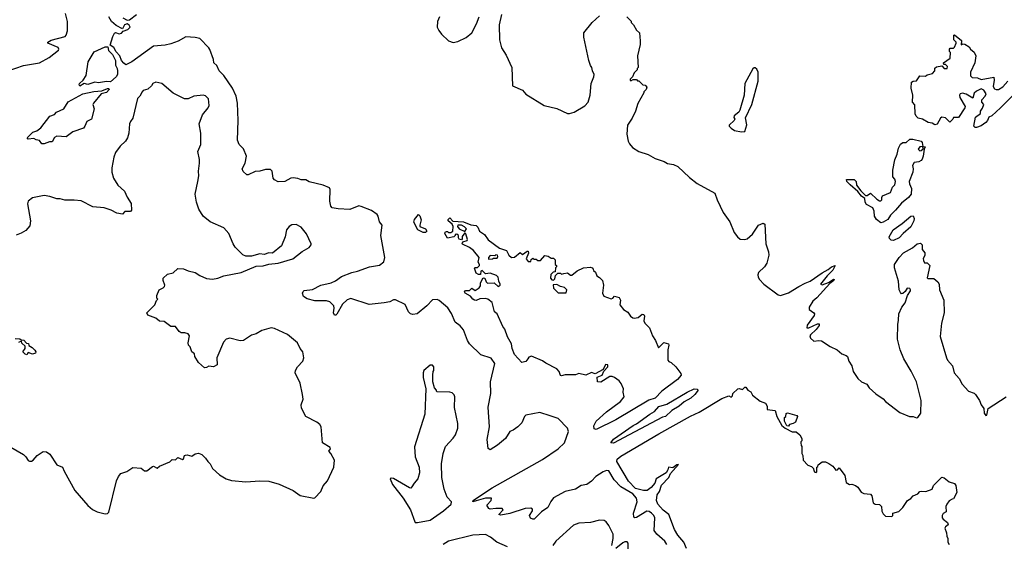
# Model space of a CAD drawing. Extents: x 2220333 to 2384341, y 721037 to 894043.
# Tile 167 of 256: x 2287012 to 2295557, y 802315 to 806870. Entities that reach past the tile are written whole.
import ezdxf

# ---------------------------------------------------------------- set-up
doc = ezdxf.new("R2010")
doc.units = 0

msp = doc.modelspace()

# ---------------------------------------------------------------- linework, layer by layer
at = {"layer": '0CON10XD'}
for points in [[(2286912.7, 806427.3), (2287045, 806472), (2287185, 806496.2), (2287268.8, 806541.2), (2287348.8, 806605), (2287352, 806615), (2287345, 806628.6), (2287256.7, 806665), (2287256.7, 806675), (2287285, 806691.9), (2287406.7, 806725), (2287416.7, 806735), (2287426.2, 806773.8), (2287426, 806855), (2287409.2, 806925)], [(2287906.1, 806886.1), (2287945, 806865.7), (2287965, 806867.5), (2288025, 806915.7)], [(2291194.3, 806915.7), (2291174.2, 806825), (2291177.5, 806695), (2291193.3, 806625), (2291235, 806562.5), (2291282.5, 806455), (2291290, 806295), (2291375, 806257.5), (2291405, 806222.5), (2291564.2, 806124.2), (2291675, 806098), (2291765, 806056.2), (2291785, 806056), (2291825, 806068), (2291918, 806122), (2291946.4, 806153.6), (2291961.9, 806215), (2291972, 806315), (2291995.8, 806375), (2291996.2, 806395), (2291982, 806425), (2291977.5, 806455), (2291965, 806472.5), (2291950, 806515), (2291906.8, 806716.8), (2291907.1, 806755), (2291981.2, 806845), (2292045, 806903.3)], [(2292627.9, 802315), (2292611.5, 802341.5), (2292542.6, 802402.6), (2292518.5, 802435), (2292524.2, 802545), (2292516.3, 802565), (2292495, 802586.6), (2292475, 802600.8), (2292455, 802603.8), (2292365, 802547.9), (2292350, 802545), (2292340.6, 802550.6), (2292339.7, 802585), (2292370.2, 802685), (2292365.6, 802715.6), (2292332.2, 802755), (2292229.6, 802815), (2292172.1, 802875), (2292125, 802952.2), (2292105, 802955.3), (2292075, 802945.8), (2292011.9, 802905), (2291975.3, 802864.7), (2291935, 802833.5), (2291885.3, 802824.7), (2291834.6, 802795.4), (2291745, 802774.6), (2291645, 802717.5), (2291622.6, 802687.4), (2291596, 802634), (2291542, 802598), (2291476.2, 802535), (2291465, 802532.5), (2291445, 802541.2), (2291436, 802565), (2291462, 802605), (2291461.2, 802621.2), (2291448.6, 802628.6), (2291397.5, 802625), (2291265, 802582.4), (2291187.5, 802567.5), (2291170, 802575), (2291207.5, 802615), (2291200, 802625), (2291145, 802627.5), (2291095, 802620), (2291082.5, 802625), (2291067.5, 802655), (2291102.5, 802695), (2291106.7, 802716.7), (2291055, 802716), (2290975, 802692.5), (2290945, 802684), (2290947.5, 802695), (2291018.6, 802745), (2291113.5, 802805), (2291548.1, 803051.9), (2291685.4, 803145), (2291738.8, 803195), (2291775.6, 803295), (2291767.5, 803325), (2291685, 803407.1), (2291615, 803432.2), (2291525, 803460), (2291405, 803437.1), (2291392.3, 803425), (2291368.9, 803371.1), (2291334, 803335), (2291295, 803307.1), (2291265.6, 803294.4), (2291228.6, 803235), (2291158.8, 803175), (2291095, 803136.7), (2291078, 803148), (2291068.6, 803225), (2291090, 803335), (2291078.1, 803505), (2291101.1, 803625), (2291098.6, 803725), (2291135.8, 803885.8), (2291105, 803931.2), (2291015, 803960), (2290915.8, 804055.8), (2290897.9, 804085), (2290865, 804178.6), (2290835, 804212.9), (2290790, 804245), (2290759.9, 804319.9), (2290728.6, 804368.6), (2290653, 804433), (2290635, 804440), (2290595, 804437.5), (2290544.4, 804385.6), (2290462.4, 804317.6), (2290425, 804309.2), (2290405, 804317.5), (2290387.5, 804335), (2290356.8, 804396.8), (2290275, 804437.1), (2290255, 804436.5), (2290225, 804421.9), (2290175, 804410.6), (2290045, 804398.6), (2289885, 804448.6), (2289855, 804437.5), (2289815, 804400), (2289765.4, 804314.6), (2289755, 804305.8), (2289745, 804306), (2289735.7, 804325), (2289742.5, 804365), (2289738, 804385), (2289705, 804421.2), (2289675, 804428.6), (2289575, 804430.6), (2289507.4, 804447.4), (2289475, 804467.5), (2289466.9, 804495), (2289471, 804509), (2289482.1, 804517.9), (2289552.4, 804527.6), (2289625, 804566.2), (2289715, 804586.8), (2289754.2, 804604.2), (2289805, 804640), (2289893.9, 804676.1), (2289945, 804686.7), (2290047.5, 804725), (2290135, 804740), (2290171.7, 804768.3), (2290180, 804805), (2290145.2, 804995), (2290158.5, 805085), (2290134.5, 805115), (2290124.4, 805165), (2290115, 805178.9), (2290065, 805212.5), (2289975, 805249.1), (2289955, 805252.5), (2289877.3, 805222.7), (2289775, 805227.2), (2289725, 805237.8), (2289712, 805252), (2289703.6, 805295), (2289705.4, 805395), (2289700.3, 805410.3), (2289645, 805432.5), (2289525, 805461.4), (2289495, 805479.2), (2289455, 805480), (2289425, 805491.2), (2289385, 805496), (2289365, 805494.2), (2289314, 805466), (2289255, 805463.3), (2289225, 805480), (2289213.3, 805495), (2289203.3, 805555), (2289188.3, 805568.3), (2289145, 805570), (2289095, 805554.3), (2289055, 805551.4), (2288995, 805522), (2288983, 805523), (2288950.7, 805550.7), (2288944, 805575), (2288968.8, 805625), (2288980, 805685), (2288955, 805750), (2288916.2, 805785), (2288902.9, 805825), (2288909.2, 805995), (2288903.8, 806145), (2288891.8, 806205), (2288857.9, 806275), (2288784.4, 806384.4), (2288743.9, 806425), (2288721.8, 806471.8), (2288696.2, 806495), (2288692.9, 806525), (2288662, 806612), (2288655, 806625.7), (2288575.3, 806705.3), (2288536.1, 806716.1), (2288455, 806721), (2288387.6, 806682.4), (2288325, 806661.1), (2288275, 806647.8), (2288175, 806640.9), (2287985, 806503.3), (2287935, 806479.2), (2287915, 806491.4), (2287895.4, 806515), (2287882.7, 806555), (2287850.7, 806590.7), (2287828.7, 806628.7), (2287798.3, 806648.3), (2287821.4, 806725), (2287836.1, 806753.9), (2287845, 806760), (2287875, 806747.1), (2287895, 806751.5), (2287909.5, 806770.5), (2287951.9, 806785), (2287971.5, 806805), (2287963, 806823), (2287945, 806833.3), (2287921.4, 806825), (2287905, 806790), (2287848.3, 806818.3), (2287808, 806855), (2287786.7, 806895)], [(2290656.2, 806895), (2290639.2, 806855), (2290636.2, 806805), (2290648.8, 806775), (2290672, 806745), (2290733.8, 806685), (2290775, 806671.4), (2290815, 806679.2), (2290886.7, 806715), (2290935, 806756.7), (2290976.7, 806833.3), (2291000, 806895)], [(2292280, 806895), (2292318.3, 806858.3), (2292320, 806845), (2292340, 806825), (2292365, 806780), (2292390, 806755), (2292398, 806685), (2292396.2, 806655), (2292372.5, 806555), (2292380, 806455), (2292370, 806445), (2292370, 806435), (2292345, 806410), (2292330, 806375), (2292310, 806355), (2292310, 806345), (2292315, 806340), (2292335, 806350), (2292365, 806350), (2292375, 806340), (2292385, 806340), (2292420, 806305), (2292440.7, 806300.7), (2292453.3, 806285), (2292447.5, 806265), (2292430, 806245), (2292430, 806235), (2292376.4, 806143.6), (2292356.7, 806075), (2292326.1, 806013.9), (2292286, 805955), (2292280, 805875), (2292291.9, 805815), (2292302.8, 805792.8), (2292331.1, 805761.1), (2292385, 805725.7), (2292465, 805700.8), (2292527.5, 805665), (2292605, 805638), (2292635, 805620.8), (2292685, 805612.5), (2292725, 805596.2), (2292825, 805498.8), (2292891.7, 805448.3), (2293043.3, 805365), (2293064, 805305), (2293116, 805195), (2293176, 805115), (2293212.7, 805022.7), (2293240, 804985), (2293265, 804963.3), (2293305, 804961.2), (2293325, 804968.8), (2293371.7, 805008.3), (2293425, 805086.2), (2293465, 805102.5), (2293480, 805095), (2293487.5, 804925), (2293510.8, 804855), (2293512.5, 804825), (2293495, 804756.7), (2293475, 804723.3), (2293423.3, 804675), (2293417.5, 804655), (2293420, 804635), (2293433.3, 804615), (2293471.2, 804575), (2293595, 804481.2), (2293615, 804476), (2293685, 804497.8), (2293772.5, 804555), (2293828.7, 804581.3)], [(2295303, 805933), (2295292.5, 805945), (2295307.5, 806025), (2295350, 806055), (2295350, 806075), (2295368.3, 806101.7), (2295380, 806135), (2295362.5, 806155), (2295362.5, 806175), (2295390, 806205), (2295398.8, 806225), (2295377.7, 806257.7), (2295355, 806268.8), (2295315, 806250), (2295295, 806232.5), (2295285, 806190), (2295225, 806224), (2295195, 806233.3), (2295175, 806227.5), (2295168.8, 806215), (2295171.2, 806195), (2295216.2, 806115), (2295213.8, 806105), (2295158.3, 806021.7), (2295115, 806020), (2295110, 806005), (2295085, 805980), (2295047.1, 806017.1), (2295015, 806023.3), (2295003.9, 806016.1), (2294975, 805962.5), (2294955, 805957.5), (2294931.7, 805971.7), (2294895, 805977.5), (2294847, 806007), (2294810, 806015), (2294791.7, 806031.7), (2294783.6, 806053.6), (2294781.7, 806131.7), (2294760, 806155), (2294762.5, 806215), (2294747.5, 806275), (2294751.7, 806328.3), (2294765, 806337.5), (2294795, 806340), (2294825, 806382.5), (2294871.7, 806378.3), (2294888.3, 806391.7), (2294935, 806402.5), (2294952.5, 806425), (2294955, 806450), (2294968.3, 806461.7), (2295015, 806470), (2295035, 806447.5), (2295060, 806445), (2295062.5, 806465), (2295045, 806480), (2295031.7, 806481.7), (2295030, 806495), (2295087.5, 806535), (2295090, 806585), (2295080, 806595), (2295082.5, 806615), (2295088.3, 806621.7), (2295116.7, 806623.3), (2295125, 806630), (2295140, 806665), (2295140, 806675), (2295120, 806695), (2295120, 806735), (2295125, 806737.5), (2295185, 806690), (2295181.7, 806651.7), (2295195, 806660), (2295215, 806657.5), (2295253, 806633), (2295262.5, 806615), (2295295, 806587.5), (2295310, 806555), (2295300, 806495), (2295262, 806415), (2295263.8, 806383.8), (2295278.3, 806368.3), (2295325, 806366.2), (2295355, 806351.2), (2295465, 806370), (2295470, 806345), (2295460.7, 806290.7), (2295470.7, 806270.7), (2295485, 806262.5), (2295505, 806262.5), (2295543.9, 806286.1), (2295587.5, 806335)], [(2287535, 806293.8), (2287528.6, 806305), (2287532.9, 806315), (2287564.3, 806345.7), (2287588.1, 806385), (2287607.1, 806502.9), (2287658.3, 806591.7), (2287755, 806634.7), (2287776.7, 806635), (2287783.5, 806603.5), (2287818.8, 806568.8), (2287845.3, 806515.3), (2287843.6, 806475), (2287859.6, 806445), (2287862.3, 806425), (2287860.4, 806395), (2287850.4, 806375), (2287799.4, 806330.6), (2287764.5, 806334.5), (2287695, 806321.6), (2287665, 806327.1), (2287605, 806308.6), (2287573, 806317), (2287535, 806293.8)], [(2293275, 805897.5), (2293305, 805900), (2293323.6, 805956.4), (2293310.7, 806019.3), (2293365, 806132.5), (2293420, 806335), (2293422, 806415), (2293410.5, 806440.5), (2293395, 806452.5), (2293385, 806452.5), (2293375, 806442.5), (2293306, 806315), (2293298.8, 806215), (2293262.5, 806085), (2293253, 806067), (2293212.5, 806035), (2293210.7, 806020.7), (2293217.5, 806005), (2293212.5, 805995), (2293170, 805955), (2293170, 805945), (2293187, 805927), (2293215, 805907.5), (2293275, 805897.5)], [(2286935, 803157.5), (2287046.7, 803095), (2287066.2, 803075), (2287085, 803042.5), (2287096.4, 803036.4), (2287115, 803036.7), (2287130, 803045), (2287165, 803086.2), (2287215, 803121.2), (2287245, 803118.8), (2287275, 803096.7), (2287335, 803004), (2287385, 802983.8), (2287399.5, 802949.5), (2287491.3, 802781.3), (2287605, 802652), (2287645, 802618), (2287685, 802596), (2287755, 802580), (2287775, 802583.8), (2287786.7, 802595), (2287853.9, 802866.1), (2287870, 802905), (2287889.5, 802930.5), (2287943.6, 802946.4), (2287995, 802983.3), (2288067, 802977), (2288095, 802953.3), (2288115, 802953.3), (2288165, 802990), (2288175, 802992.5), (2288205, 802977.5), (2288226.4, 802993.6), (2288315, 803032.5), (2288335, 803052.5), (2288365, 803050), (2288385, 803070), (2288425, 803052.5), (2288433, 803057), (2288443.3, 803085), (2288450.5, 803089.5), (2288465, 803092), (2288505, 803080), (2288535, 803101.2), (2288565, 803105.8), (2288592.5, 803095), (2288625, 803062.5), (2288644.1, 803034.1), (2288666.7, 803015), (2288684.2, 802974.2), (2288745, 802920), (2288803, 802883), (2288850.7, 802869.3), (2288975, 802858), (2289095, 802866), (2289175, 802863.3), (2289265, 802838.8), (2289385, 802782), (2289445, 802738.6), (2289565, 802716.7), (2289575, 802717.5), (2289625, 802772.5), (2289645, 802822.5), (2289684.1, 802865.9), (2289738.8, 802985), (2289743.3, 803045), (2289712.9, 803102.9), (2289693.8, 803125), (2289710, 803145), (2289707.5, 803155), (2289640, 803195), (2289630, 803335), (2289615.7, 803355.7), (2289590, 803375), (2289496.1, 803426.1), (2289458.3, 803498.3), (2289456.2, 803525), (2289471.2, 803575), (2289468, 803615), (2289447.1, 803715), (2289404.3, 803805), (2289405.8, 803825), (2289424.3, 803855), (2289469.2, 803905), (2289477.5, 803935), (2289470, 803985), (2289447.5, 804015), (2289422.5, 804065), (2289337.7, 804137.7), (2289225, 804188), (2289195, 804193.8), (2289115, 804171.2), (2289065, 804143.8), (2289025, 804130), (2288955.7, 804084.3), (2288925, 804082.5), (2288835, 804104), (2288804.3, 804095.7), (2288780.6, 804069.4), (2288724.3, 803935.7), (2288725, 803872.5), (2288695, 803856.7), (2288655, 803862.5), (2288635, 803850), (2288615, 803847.5), (2288562.7, 803892.7), (2288533.3, 803945), (2288528.8, 803968.8), (2288506.7, 803986.7), (2288490.7, 804030.7), (2288476.7, 804045), (2288473.6, 804063.6), (2288486.7, 804125), (2288475, 804142.5), (2288445, 804152.5), (2288415, 804152.5), (2288395, 804162.5), (2288365, 804207.5), (2288325, 804207.5), (2288265, 804250), (2288225, 804252.5), (2288195, 804278.8), (2288125.9, 804305.9), (2288116.4, 804323.6), (2288186.1, 804393.9), (2288198.3, 804431.7), (2288210, 804445), (2288203, 804453), (2288202.5, 804475), (2288222.5, 804525), (2288258.3, 804541.7), (2288270, 804555), (2288273.3, 804565), (2288257.5, 804605), (2288257.5, 804625), (2288295, 804660), (2288345, 804672.5), (2288385, 804708.8), (2288435, 804706.2), (2288475, 804688.8), (2288533.9, 804673.9), (2288575, 804648), (2288635, 804623.8), (2288685, 804618), (2288732.7, 804627.3), (2288785, 804647.5), (2288935, 804676), (2289065, 804730), (2289126.1, 804733.9), (2289173.6, 804746.4), (2289255, 804756.7), (2289382.5, 804795), (2289462.7, 804857.3), (2289525, 804893.3), (2289542.5, 804915), (2289542.5, 804925), (2289502.1, 805012.1), (2289455, 805068.8), (2289411.2, 805091.2), (2289375, 805089.2), (2289351.2, 805075), (2289328, 805045), (2289317.5, 804985), (2289284.1, 804905.9), (2289206.1, 804843.9), (2289175, 804846.7), (2289135, 804830), (2289095, 804836.2), (2289025, 804816.7), (2288975, 804816.7), (2288948.3, 804828.3), (2288883.3, 804895), (2288863.8, 804925), (2288826, 805015), (2288784.3, 805064.3), (2288666.7, 805115), (2288603.2, 805163.2), (2288566.1, 805226.1), (2288545.8, 805285.8), (2288534.2, 805355), (2288558.6, 805465), (2288565.7, 805515), (2288563.1, 805555), (2288574.2, 805625), (2288574.2, 805655), (2288559.2, 805725), (2288585.8, 805785), (2288585.8, 805885), (2288569.2, 805965), (2288598.8, 806045), (2288646.6, 806103.4), (2288655.6, 806125), (2288652.1, 806182.1), (2288625, 806210), (2288605, 806214.2), (2288525, 806205.6), (2288475, 806184.2), (2288443, 806183), (2288345, 806231.2), (2288245, 806316.7), (2288195, 806326.9), (2288168.8, 806315), (2288155.6, 806294.4), (2288123.2, 806266.8), (2288085, 806254.3), (2288074.3, 806245), (2288055, 806206.7), (2288033.6, 806186.4), (2287995.6, 806015), (2287973.9, 805986.1), (2287966.2, 805965), (2287960.5, 805885), (2287948.1, 805845), (2287930.8, 805815), (2287885, 805771.2), (2287845, 805717.5), (2287828, 805675), (2287812, 805585), (2287812, 805545), (2287826.7, 805495), (2287865, 805433.8), (2287920.9, 805380.9), (2287945, 805328.8)], [(2287205, 805792.5), (2287185, 805822.5), (2287155, 805827.5), (2287135, 805838.8), (2287085, 805833.8), (2287076.2, 805845), (2287127.7, 805892.3), (2287162.5, 805905), (2287195, 805930), (2287275, 806032.5), (2287315, 806047.5), (2287333, 806067), (2287394.3, 806095.7), (2287433.6, 806156.4), (2287560, 806225), (2287655.8, 806245.8), (2287725, 806251.5), (2287775, 806272.5), (2287785, 806272.5), (2287790, 806265), (2287765, 806238.9), (2287720, 806225), (2287652.5, 806145), (2287648.6, 806135), (2287659.2, 806095), (2287635, 806007.5), (2287594, 805986), (2287578, 805945), (2287565, 805928.8), (2287472.6, 805897.4), (2287415, 805852.9), (2287335, 805860), (2287315, 805847.5), (2287295, 805810), (2287270.7, 805809.3), (2287225, 805793.3), (2287205, 805792.5)], [(2295644.4, 806225), (2295524.5, 806105.5), (2295448.8, 806035), (2295422.5, 806025), (2295410, 805995), (2295395, 805978.6), (2295355, 805948.8), (2295315, 805933.3), (2295303, 805933)], [(2294485, 805105.8), (2294448, 805135), (2294430.8, 805165), (2294426.4, 805206.4), (2294415, 805237.5), (2294360, 805265), (2294350, 805285), (2294346.4, 805316.4), (2294318.3, 805338.3), (2294287, 805377), (2294218.6, 805435), (2294190, 805465), (2294186.7, 805483.3), (2294255, 805483.3), (2294271.2, 805465), (2294273.3, 805433.3), (2294312.9, 805382.9), (2294353.6, 805343.6), (2294367, 805343), (2294395, 805362.5), (2294451.2, 805311.2), (2294475, 805296.7), (2294485, 805297.5), (2294492.5, 805305), (2294492.5, 805325), (2294500.7, 805339.3), (2294569.5, 805370.5), (2294587.5, 805415), (2294606.7, 805435), (2294613.3, 805465), (2294606.1, 805486.1), (2294590, 805505), (2294590, 805565), (2294605.8, 805654.2), (2294628.3, 805701.7), (2294637.5, 805755), (2294655, 805790), (2294675, 805803.3), (2294706.1, 805803.9), (2294737, 805833), (2294763, 805833), (2294835, 805816.2), (2294843.8, 805805), (2294850, 805770), (2294823.3, 805765), (2294808.8, 805745), (2294822.7, 805732.7), (2294836.2, 805733.8), (2294851.7, 805748.3), (2294850, 805770), (2294870, 805765), (2294860, 805745), (2294852.9, 805685), (2294845, 805658.9), (2294835, 805647.5), (2294815, 805636.5), (2294775, 805630.6), (2294758.8, 805605), (2294765.6, 805575.6), (2294764.2, 805545), (2294732.5, 805465), (2294734.3, 805444.3), (2294752.5, 805405), (2294748.1, 805355), (2294724.4, 805325), (2294665, 805275.8), (2294613.6, 805215), (2294568, 805172), (2294545.2, 805134.8), (2294505, 805113.5), (2294485, 805105.8)], [(2287945, 805328.8), (2287978.6, 805275), (2287983.8, 805215), (2287975, 805203.3), (2287925, 805203.8), (2287905, 805182.5), (2287855, 805190), (2287805.9, 805215.9), (2287745, 805236.2), (2287645.9, 805245.9), (2287545, 805296), (2287485, 805304.2), (2287405, 805304.2), (2287365, 805314), (2287335, 805314.3), (2287275, 805335.7), (2287225, 805344.2), (2287125, 805323.3), (2287086.7, 805295), (2287079.5, 805270.5), (2287107.1, 805125), (2287100.9, 805079.1), (2287065, 805040.8), (2287025, 805015.7), (2286980.9, 804999.1)], [(2290535, 805021.9), (2290515, 805022.5), (2290467.5, 805045), (2290432.5, 805112.5), (2290437.5, 805135), (2290472.5, 805177.5), (2290486.1, 805166.1), (2290497, 805133), (2290484.1, 805085.9), (2290486.2, 805075), (2290534.4, 805054.4), (2290544.2, 805035), (2290535, 805021.9)], [(2292015, 803311.9), (2291997.7, 803317.7), (2291994.1, 803344.1), (2292015.8, 803385), (2292105, 803466.9), (2292224.7, 803555.3), (2292257.1, 803595), (2292249.4, 803635), (2292250.8, 803665), (2292231.7, 803711.7), (2292215.7, 803735.7), (2292173.7, 803763.7), (2292155, 803771.5), (2292135, 803771.2), (2292055, 803724.5), (2292026.2, 803726.2), (2292023.3, 803766.7), (2292065.8, 803784.2), (2292080.5, 803819.5), (2292115.6, 803855), (2292115.6, 803875), (2292095, 803877.8), (2292076.4, 803833.6), (2292005, 803796.2), (2291975, 803805.6), (2291925, 803784), (2291865, 803797.5), (2291835, 803786.7), (2291745, 803786.7), (2291715, 803777.5), (2291705, 803780), (2291692.5, 803815), (2291675, 803837.5), (2291577.3, 803887.3), (2291548.3, 803908.3), (2291455, 803948), (2291431.2, 803938.8), (2291421.2, 803925), (2291405, 803903.8), (2291370, 803895), (2291305, 803962.5), (2291286, 804015), (2291279.2, 804055), (2291245, 804117.5), (2291223.6, 804183.6), (2291205, 804207.5), (2291156.7, 804316.7), (2291132.5, 804335), (2291112.5, 804415), (2291075, 804443.3), (2291050.7, 804450.7), (2291005, 804447.5), (2290975, 804433.3), (2290960, 804435), (2290945, 804442.5), (2290925, 804470), (2290877.5, 804495), (2290872.5, 804507.5), (2290881.7, 804518.3), (2290915, 804520), (2290935, 804540), (2290965, 804520), (2290999.3, 804540.7), (2291011.7, 804558.3), (2291012.5, 804585), (2291035, 804630), (2291050, 804625), (2291060, 804595), (2291073, 804583), (2291130, 804585), (2291165, 804552.5), (2291182.5, 804565), (2291183.3, 804575), (2291170.8, 804600.8), (2291164.4, 804635), (2291150.3, 804650.3), (2291095, 804668), (2291055, 804663.3), (2291025, 804691.2), (2291014, 804686), (2291011.7, 804658.3), (2290995, 804656.7), (2290975, 804670), (2290958.3, 804711.7), (2290965, 804717.5), (2290985, 804717.5), (2291001.2, 804735), (2291002.5, 804745), (2290991.2, 804765), (2290998.8, 804805), (2290951.2, 804865), (2290915, 804892), (2290855, 804920), (2290851.7, 804928.3), (2290858, 804942), (2290895, 804953.3), (2290898.3, 804961.7), (2290885, 805010), (2290875, 805020), (2290852.3, 804987.7), (2290853.3, 804966.7), (2290845, 804960), (2290827.5, 804965), (2290820, 804975), (2290820, 804995), (2290805, 805006.7), (2290790, 805005), (2290790, 804995), (2290780, 804985), (2290725, 804972), (2290701.2, 805015), (2290703.9, 805026.1), (2290715, 805032.5), (2290725, 805032.5), (2290735, 805023.3), (2290755, 805022.5), (2290770, 805035), (2290773.3, 805075), (2290766.2, 805096.2), (2290730, 805125), (2290730, 805135), (2290745, 805150), (2290770.7, 805120.7), (2290865, 805115.8), (2290927.7, 805087.7), (2290975, 805082.5), (2290988.3, 805068.3), (2291003.8, 805033.8), (2291046.1, 805006.1), (2291078, 804958), (2291176.7, 804885), (2291237.5, 804865), (2291256.7, 804825), (2291280, 804805), (2291305, 804807.5), (2291355, 804850), (2291375, 804832.5), (2291415, 804860), (2291425, 804860), (2291427, 804843), (2291407.5, 804795), (2291425, 804770), (2291448.3, 804771.7), (2291451.7, 804788.3), (2291465, 804800), (2291475, 804790), (2291495, 804790), (2291508.3, 804778.3), (2291531.7, 804778.3), (2291568.3, 804821.7), (2291597, 804817), (2291625, 804800), (2291645, 804800), (2291660, 804785), (2291660, 804745), (2291670, 804735), (2291670, 804725), (2291663, 804717), (2291658.3, 804681.7), (2291641.7, 804678.3), (2291623, 804657), (2291620, 804625), (2291631.7, 804611.7), (2291645, 804610), (2291655, 804620), (2291661.7, 804648.3), (2291681.7, 804668.3), (2291705, 804670), (2291715, 804660), (2291735, 804667.5), (2291765, 804672.5), (2291793.3, 804653.3), (2291805, 804652.5), (2291849.3, 804690.7), (2291905, 804716), (2291965, 804722.5), (2291980, 804715), (2291990, 804705), (2291991.7, 804691.7), (2292008.3, 804678.3), (2292020, 804645), (2292045, 804632.5), (2292070, 804605), (2292078.8, 804565), (2292070, 804495), (2292080.5, 804470.5), (2292145, 804447.5), (2292158.3, 804451.7), (2292175, 804470), (2292215, 804457.5), (2292227.5, 804435), (2292220, 804395), (2292252.5, 804355), (2292290, 804330), (2292313.3, 804295), (2292332.3, 804282.3), (2292345, 804278.8), (2292380, 804285), (2292415, 804312), (2292429.5, 804309.5), (2292435.8, 804295), (2292430, 804255), (2292438, 804235), (2292478, 804195), (2292504, 804125), (2292531.2, 804085), (2292555, 804020), (2292603.6, 804066.4), (2292643.3, 804055), (2292646.2, 804045), (2292636.7, 804005), (2292637.5, 803915), (2292645, 803902.5), (2292665, 803892.5), (2292706.2, 803855), (2292748.7, 803798.7), (2292752.5, 803785), (2292722.2, 803745), (2292583.8, 803646.2), (2292526.8, 803585), (2292472.3, 803567.7), (2292185, 803395.3), (2292015, 803311.9)], [(2294595, 804953.5), (2294575, 804955.8), (2294561.7, 804971.7), (2294558.9, 804985), (2294593.2, 805046.8), (2294670.5, 805099.5), (2294745, 805164.4), (2294766.8, 805166.8), (2294775.8, 805145), (2294772.9, 805125), (2294745, 805070.4), (2294677.7, 805012.3), (2294644.6, 804975), (2294595, 804953.5)], [(2290875, 805030), (2290890, 805055), (2290873, 805073), (2290845, 805086.7), (2290813.6, 805086.4), (2290812.5, 805075), (2290827.5, 805055), (2290875, 805030)], [(2293828.7, 804581.3), (2293871.5, 804598.5), (2293975, 804672.9), (2294029.2, 804700.8), (2294056.7, 804725), (2294090, 804735), (2294068.8, 804695), (2294018.8, 804645), (2293962.5, 804575), (2293975, 804567.5), (2294030.7, 804589.3), (2294075, 804616.7), (2294080, 804615), (2294076.2, 804605), (2294041.7, 804578.3), (2293930, 804455), (2293894.3, 804425), (2293863.8, 804375), (2293863.9, 804353.9), (2293905, 804326.2), (2293910, 804315), (2293907, 804303), (2293845, 804217.5), (2293842.5, 804195), (2293860, 804195), (2293935, 804230), (2293949.2, 804229.2), (2293950, 804215), (2293925, 804180), (2293874.2, 804135), (2293868.8, 804125), (2293873.8, 804105), (2293905, 804078.6), (2293945.9, 804085.9), (2293971.7, 804081.7), (2294045, 804034), (2294107.5, 804002.5), (2294147.9, 803967.9), (2294185.6, 803955.6), (2294196.2, 803945), (2294208.6, 803905), (2294232.2, 803865), (2294246, 803815), (2294285, 803753.8), (2294317.3, 803727.3), (2294363.3, 803705), (2294385, 803673.3), (2294440.5, 803620.5), (2294505, 803578.8), (2294525.9, 803555.9), (2294649.8, 803459.8), (2294735, 803426.2), (2294765, 803426.2), (2294795, 803414), (2294807.5, 803415), (2294833.3, 803455), (2294835.7, 803565), (2294794.4, 803725), (2294748.3, 803818.3), (2294684.7, 803924.7), (2294651.8, 804005), (2294630, 804095), (2294631.5, 804225), (2294637.5, 804262.5), (2294640.8, 804315), (2294667.1, 804375), (2294695, 804411.2), (2294717.5, 804475), (2294743.8, 804515), (2294743.8, 804525), (2294736.7, 804535), (2294715, 804540), (2294695, 804510), (2294675, 804492.5), (2294665, 804490), (2294655, 804502.5), (2294645.7, 804525.7), (2294639.8, 804599.8), (2294603.2, 804716.8), (2294603.3, 804745), (2294643.6, 804805), (2294682, 804845), (2294759.3, 804890.7), (2294801.2, 804925), (2294829.5, 804929.5), (2294843.3, 804915), (2294842.5, 804875), (2294867.5, 804845), (2294867, 804823), (2294853.6, 804796.4), (2294855, 804780), (2294865, 804760), (2294888.3, 804758.3), (2294910, 804735), (2294887.5, 804627.5), (2294895, 804622.5), (2294945, 804623.3), (2294980, 804595), (2294990, 804575), (2294994.2, 804524.2), (2295032, 804435), (2295036.1, 804326.1), (2295012.5, 804235), (2295001.2, 804118.8), (2295054.1, 803934.1), (2295065, 803912.9), (2295106.9, 803865), (2295121.8, 803805), (2295165.6, 803755), (2295191.9, 803705), (2295245, 803646.2), (2295295, 803627.5), (2295306.8, 803616.8), (2295341.2, 803565), (2295356.2, 803525), (2295380, 803495), (2295383.1, 803455), (2295395, 803434.3), (2295405, 803438), (2295416.7, 803495), (2295573.1, 803595)], [(2291081.7, 804791.7), (2291115, 804793.3), (2291125, 804800), (2291155, 804800), (2291162.5, 804815), (2291160, 804825), (2291145, 804827.5), (2291135, 804820), (2291095, 804822.5), (2291080, 804805), (2291081.7, 804791.7)], [(2291755, 804500), (2291760, 804525), (2291740, 804545), (2291705, 804552.5), (2291675, 804570), (2291641.7, 804568.3), (2291645, 804540), (2291685, 804500), (2291755, 804500)], [(2286973.3, 804103.3), (2287015, 804100), (2287025, 804090), (2287047, 804087), (2287071.7, 804061.7), (2287088.3, 804058.3), (2287091.7, 804041.7), (2287120, 804025), (2287145, 804000), (2287152.5, 803985), (2287150, 803975), (2287125, 803967.5), (2287085, 803980), (2287075, 803960)], [(2287075, 803960), (2287060, 803965), (2287040, 803985), (2287060, 804015), (2287060, 804035), (2287031.7, 804061.7), (2287028.3, 804078.3), (2287001.7, 804068.3)], [(2290465, 802503.9), (2290575, 802525.4), (2290691.4, 802605), (2290757.5, 802665), (2290759.2, 802685), (2290723.3, 802725), (2290696.7, 802795), (2290676.7, 802895), (2290673.3, 803015), (2290688, 803105), (2290708, 803165), (2290775, 803236.7), (2290793.8, 803265), (2290813.8, 803325), (2290813.8, 803365), (2290786.4, 803503.6), (2290787.5, 803595), (2290781.7, 803611.7), (2290765, 803630), (2290745, 803637.5), (2290635, 803640), (2290630, 803645), (2290630, 803655), (2290613, 803673), (2290597.5, 803725), (2290597.5, 803785), (2290600, 803815), (2290607.5, 803825), (2290607.5, 803855), (2290595, 803870), (2290575, 803870), (2290520, 803825), (2290512.5, 803805), (2290512.5, 803765), (2290537.5, 803665), (2290528.8, 803445), (2290437.7, 803162.3), (2290443.3, 803075), (2290480, 802985), (2290483.3, 802935), (2290466.1, 802883.9), (2290435, 802847.5), (2290416.1, 802813.9), (2290405.8, 802804.2), (2290395, 802804.4), (2290255, 802885.5), (2290235, 802890), (2290226.7, 802883.3), (2290248.5, 802835), (2290339.2, 802715), (2290405, 802613.3), (2290440.3, 802510.3), (2290445, 802504.3), (2290465, 802503.9)], [(2292798.3, 802278.3), (2292775, 802334), (2292723.5, 802395), (2292694.3, 802445), (2292646.5, 802575), (2292595, 802611.5), (2292548.9, 802665), (2292537.5, 802695), (2292545.4, 802745), (2292564.6, 802775), (2292581.9, 802828.1), (2292645.7, 802895), (2292659.5, 802930.5), (2292728.3, 803008.3), (2292715, 803006), (2292681.2, 802978.8), (2292644.1, 802985.9), (2292638.1, 802961.9), (2292622.9, 802937.1), (2292535.4, 802885), (2292524.6, 802845), (2292492.2, 802807.8), (2292456.9, 802783.1), (2292425, 802783.2), (2292355, 802800), (2292295, 802864.6), (2292195.4, 803035), (2292198.2, 803055), (2292228.1, 803081.9), (2292560, 803275), (2292835, 803427.7), (2292908.5, 803461.5), (2293105, 803581.4), (2293165, 803603.3), (2293187, 803593), (2293197.5, 803605), (2293201.2, 803625), (2293245, 803664), (2293257.3, 803667.3), (2293285, 803660), (2293305, 803680), (2293315, 803680), (2293330, 803655), (2293358.3, 803638.3), (2293370.7, 803610.7), (2293437, 803557), (2293485, 803540), (2293500, 803515), (2293500, 803485), (2293568.3, 803478.3), (2293583.3, 803425), (2293625, 803347.5), (2293655, 803322.5), (2293715, 803293.3), (2293751.7, 803291.7), (2293782.5, 803265), (2293800, 803235), (2293800, 803215), (2293790, 803205), (2293790, 803195), (2293793, 803173), (2293800, 803165), (2293800, 803105), (2293807.5, 803085), (2293810, 803045), (2293851.7, 803001.7), (2293885, 802990), (2293900, 802975), (2293902.5, 802952.5), (2293911.7, 802941.7), (2293925, 802940), (2293930, 802945), (2293930, 802985), (2293938.3, 802991.7), (2293940, 803005), (2293975, 803030), (2294005, 803030), (2294035, 803017.5), (2294070, 802995), (2294095, 802960), (2294108.3, 802961.7), (2294125, 802980), (2294171.7, 802911.7), (2294185, 802852.5), (2294213.6, 802833.6), (2294235, 802836.7), (2294266.1, 802826.1), (2294285, 802812.5), (2294315, 802767.5), (2294336.7, 802756.7), (2294395, 802750), (2294407.5, 802735), (2294417.5, 802675), (2294435, 802662.5), (2294475, 802660), (2294490, 802645), (2294493, 802603), (2294505, 802580), (2294525, 802560), (2294581.7, 802558.3), (2294590, 802565), (2294590, 802585), (2294640.7, 802599.3), (2294677.5, 802635), (2294716.7, 802695), (2294745.9, 802714.1), (2294765, 802737.5), (2294805, 802752.5), (2294825, 802772.5), (2294835, 802776.7), (2294875, 802773.3), (2294930, 802795), (2294942.5, 802825), (2295015, 802897.5), (2295035, 802892.5), (2295078.3, 802858.3), (2295123.6, 802843.6), (2295137.5, 802825), (2295143.3, 802765), (2295115, 802710), (2295103.8, 802706.2), (2295077.3, 802692.7), (2295056.7, 802665), (2295050, 802645), (2295051.7, 802598.3), (2295025, 802582.5), (2295016.7, 802565), (2295017.5, 802545), (2295025, 802532.5), (2295062.5, 802505), (2295070, 802485), (2295045, 802467.5), (2295042, 802455), (2295056.4, 802416.4), (2295056.7, 802385), (2295066.7, 802365), (2295067.5, 802335), (2295077.5, 802315)], [(2292165, 803194.6), (2292142.5, 803195), (2292165, 803228.9), (2292335, 803346.2), (2292365, 803360.6), (2292479.5, 803445), (2292522.3, 803467.7), (2292557.7, 803512.3), (2292627.1, 803532.9), (2292805, 803635.7), (2292865, 803663.8), (2292891.7, 803661.7), (2292900, 803655), (2292870, 803615), (2292836.7, 803585), (2292779.1, 803550.9), (2292735.8, 803515), (2292672, 803478), (2292615.2, 803424.8), (2292590.2, 803419.8), (2292300, 803265), (2292165, 803194.6)], [(2293685, 803340), (2293670, 803345), (2293650, 803385), (2293650, 803415), (2293660, 803425), (2293665, 803450), (2293675, 803457.5), (2293755, 803432.5), (2293762.5, 803425), (2293743.3, 803375), (2293725, 803363.3), (2293693, 803357), (2293685, 803340)], [(2292149.5, 802305), (2292163.2, 802365), (2292163.7, 802403.7), (2292125, 802480), (2292101.4, 802511.4), (2292085, 802522), (2292045, 802524.2), (2291965, 802505.7), (2291865, 802499.4), (2291817.7, 802482.3), (2291665, 802343.3), (2291640, 802305)], [(2291245, 802294.2), (2291153.3, 802335), (2291098.8, 802378.8), (2291055, 802400.8), (2290945, 802394), (2290735, 802342.7), (2290687.2, 802315)], [(2292294, 802275), (2292294, 802325), (2292285, 802338), (2292265, 802338.2), (2292245, 802329.6), (2292185, 802279.5)]]:
    msp.add_lwpolyline(points, dxfattribs=at)

doc.saveas('drawing.dxf')
